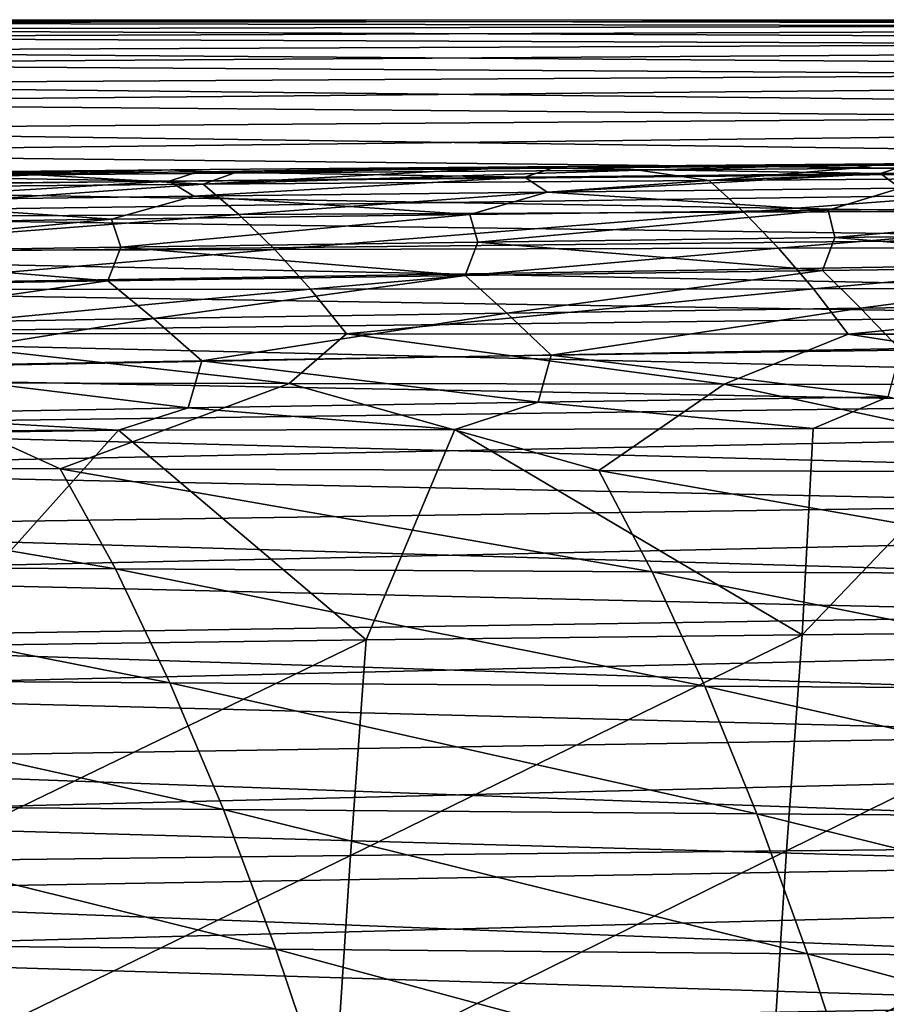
# Model space of a CAD drawing. Header units: metres. Extents: x -23 to 245, y -35 to 23.
# Tile 91 of 166: x 64.66 to 69.55, y 14.46 to 20.02. Entities that reach past the tile are written whole.
import ezdxf

# ---------------------------------------------------------------- set-up
doc = ezdxf.new("R2010")
doc.units = ezdxf.units.M
doc.layers.add('solid_509092_SW0002', color=7, linetype='CONTINUOUS')

msp = doc.modelspace()

# ---------------------------------------------------------------- linework, layer by layer
at = {"layer": 'solid_509092_SW0002'}
for points in [[(75.949997, 20.020058, 96.728813), (61.950001, 20.017918, 96.237373), (61.950001, 20.003172, 97.406662)], [(75.949997, 20.020058, 96.728813), (75.949997, 19.99473, 95.548973), (61.950001, 20.017918, 96.237373)], [(75.949997, 19.975929, 97.908104), (75.949997, 20.020058, 96.728813), (61.950001, 20.003172, 97.406662)], [(75.949997, 19.99473, 95.548973), (61.950001, 19.964424, 95.068039), (61.950001, 20.017918, 96.237373)], [(75.949997, 19.975929, 97.908104), (61.950001, 20.003172, 97.406662), (61.950001, 19.920252, 98.573448)], [(75.949997, 19.99473, 95.548973), (75.949997, 19.900032, 94.372665), (61.950001, 19.964424, 95.068039)], [(75.949997, 19.862495, 99.082748), (75.949997, 19.975929, 97.908104), (61.950001, 19.920252, 98.573448)], [(75.949997, 19.900032, 94.372665), (61.950001, 19.842886, 93.904907), (61.950001, 19.964424, 95.068039)], [(75.949997, 19.862495, 99.082748), (61.950001, 19.920252, 98.573448), (61.950001, 19.769384, 99.733414)], [(75.949997, 19.900032, 94.372665), (75.949997, 19.736292, 93.203964), (61.950001, 19.842886, 93.904907)], [(75.949997, 19.680151, 100.248688), (75.949997, 19.862495, 99.082748), (61.950001, 19.769384, 99.733414)], [(75.949997, 19.736292, 93.203964), (61.950001, 19.653811, 92.751068), (61.950001, 19.842886, 93.904907)], [(75.949997, 19.680151, 100.248688), (61.950001, 19.769384, 99.733414), (61.950001, 19.55122, 100.882332)], [(75.949997, 19.736292, 93.203964), (75.949997, 19.504078, 92.046928), (61.950001, 19.653811, 92.751068)], [(75.949997, 19.429525, 101.401886), (75.949997, 19.680151, 100.248688), (61.950001, 19.55122, 100.882332)], [(75.949997, 19.504078, 92.046928), (61.950001, 19.39753, 91.609192), (61.950001, 19.653811, 92.751068)], [(75.949997, 19.429525, 101.401886), (61.950001, 19.55122, 100.882332), (61.950001, 19.266163, 102.017609)], [(75.949997, 19.504078, 92.046928), (75.949997, 19.204193, 90.905556), (61.950001, 19.39753, 91.609192)], [(75.949997, 19.11149, 102.53833), (75.949997, 19.429525, 101.401886), (61.950001, 19.266163, 102.017609)], [(75.949997, 19.204193, 90.905556), (61.950001, 19.075249, 90.484886), (61.950001, 19.39753, 91.609192)], [(75.949997, 19.11149, 102.53833), (61.950001, 19.266163, 102.017609), (61.950001, 18.915714, 103.133179)], [(75.949997, 19.204193, 90.905556), (75.949997, 18.837677, 89.783798), (61.950001, 19.075249, 90.484886)], [(67.528358, 19.190222, 271.824554), (65.870895, 19.15365, 271.226257), (65.512962, 19.172319, 271.446716)], [(67.528358, 19.190222, 271.824554), (65.512962, 19.172319, 271.446716), (65.66713, 19.161203, 271.789764)], [(67.528358, 19.190222, 271.824554), (65.66713, 19.161203, 271.789764), (67.667351, 19.18096, 272.164917)], [(67.667351, 19.18096, 272.164917), (65.66713, 19.161203, 271.789764), (67.513168, 19.131096, 272.446594)], [(67.528358, 19.190222, 271.824554), (67.002449, 19.162668, 271.438599), (65.870895, 19.15365, 271.226257)], [(67.528358, 19.190222, 271.824554), (68.157745, 19.171389, 271.655884), (67.002449, 19.162668, 271.438599)], [(67.667351, 19.18096, 272.164917), (67.513168, 19.131096, 272.446594), (69.520538, 19.151133, 272.824219)], [(69.543556, 19.206427, 272.203217), (68.157745, 19.171389, 271.655884), (67.528358, 19.190222, 271.824554)], [(69.543556, 19.206427, 272.203217), (67.528358, 19.190222, 271.824554), (67.667351, 19.18096, 272.164917)], [(69.543556, 19.206427, 272.203217), (67.667351, 19.18096, 272.164917), (69.667351, 19.198877, 272.540894)], [(69.667351, 19.198877, 272.540894), (67.667351, 19.18096, 272.164917), (69.520538, 19.151133, 272.824219)], [(69.543556, 19.206427, 272.203217), (69.346428, 19.179928, 271.880127), (68.157745, 19.171389, 271.655884)], [(68.553947, 19.112995, 271.306335), (68.157745, 19.171389, 271.655884), (69.346428, 19.179928, 271.880127)], [(68.553947, 19.112995, 271.306335), (69.346428, 19.179928, 271.880127), (70.577591, 19.188374, 272.11322)], [(71.384697, 19.133011, 271.86795), (68.553947, 19.112995, 271.306335), (70.577591, 19.188374, 272.11322)], [(69.543556, 19.206427, 272.203217), (70.577591, 19.188374, 272.11322), (69.346428, 19.179928, 271.880127)], [(69.667351, 19.198877, 272.540894), (69.520538, 19.151133, 272.824219), (71.527611, 19.169361, 273.20282)], [(71.558487, 19.221218, 272.582947), (70.577591, 19.188374, 272.11322), (69.543556, 19.206427, 272.203217)], [(71.558487, 19.221218, 272.582947), (69.543556, 19.206427, 272.203217), (69.667351, 19.198877, 272.540894)], [(62.809322, 19.065359, 270.165405), (63.639587, 19.134211, 270.808044), (64.753258, 19.144213, 271.016754)], [(65.697678, 19.090702, 270.73941), (62.809322, 19.065359, 270.165405), (64.753258, 19.144213, 271.016754)], [(65.512962, 19.172319, 271.446716), (63.639587, 19.134211, 270.808044), (63.497425, 19.152435, 271.069427)], [(65.512962, 19.172319, 271.446716), (63.497425, 19.152435, 271.069427), (63.666744, 19.139343, 271.415161)], [(63.666744, 19.139343, 271.415161), (63.497787, 19.0846, 271.693359), (65.505562, 19.109001, 272.069733)], [(65.512962, 19.172319, 271.446716), (64.753258, 19.144213, 271.016754), (63.639587, 19.134211, 270.808044)], [(65.512962, 19.172319, 271.446716), (63.666744, 19.139343, 271.415161), (65.66713, 19.161203, 271.789764)], [(65.66713, 19.161203, 271.789764), (63.666744, 19.139343, 271.415161), (65.505562, 19.109001, 272.069733)], [(65.512962, 19.172319, 271.446716), (65.870895, 19.15365, 271.226257), (64.753258, 19.144213, 271.016754)], [(65.697678, 19.090702, 270.73941), (64.753258, 19.144213, 271.016754), (65.870895, 19.15365, 271.226257)], [(65.66713, 19.161203, 271.789764), (65.505562, 19.109001, 272.069733), (67.513168, 19.131096, 272.446594)], [(67.513168, 19.131096, 272.446594), (65.505562, 19.109001, 272.069733), (65.64621, 19.023001, 272.3974)], [(67.513168, 19.131096, 272.446594), (65.64621, 19.023001, 272.3974), (67.639618, 19.046808, 272.772278)], [(65.697678, 19.090702, 270.73941), (67.002449, 19.162668, 271.438599), (68.157745, 19.171389, 271.655884)], [(68.553947, 19.112995, 271.306335), (65.697678, 19.090702, 270.73941), (68.157745, 19.171389, 271.655884)], [(65.697678, 19.090702, 270.73941), (65.870895, 19.15365, 271.226257), (67.002449, 19.162668, 271.438599)], [(69.520538, 19.151133, 272.824219), (67.513168, 19.131096, 272.446594), (67.639618, 19.046808, 272.772278)], [(69.520538, 19.151133, 272.824219), (67.639618, 19.046808, 272.772278), (69.632797, 19.068428, 273.147858)], [(68.749496, 18.933044, 270.194214), (68.553947, 19.112995, 271.306335), (71.384697, 19.133011, 271.86795)], [(71.576393, 18.945559, 270.756439), (68.749496, 18.933044, 270.194214), (71.384697, 19.133011, 271.86795)], [(71.527611, 19.169361, 273.20282), (69.520538, 19.151133, 272.824219), (69.632797, 19.068428, 273.147858)], [(75.949997, 18.727142, 103.654106), (75.949997, 19.11149, 102.53833), (61.950001, 18.915714, 103.133179)], [(75.949997, 18.837677, 89.783798), (61.950001, 18.687939, 89.381042), (61.950001, 19.075249, 90.484886)], [(63.02153, 18.903929, 269.055908), (62.809322, 19.065359, 270.165405), (65.697678, 19.090702, 270.73941)], [(65.899834, 18.91946, 269.627869), (63.02153, 18.903929, 269.055908), (65.697678, 19.090702, 270.73941)], [(65.505562, 19.109001, 272.069733), (63.497787, 19.0846, 271.693359), (63.652626, 18.996777, 272.022949)], [(65.505562, 19.109001, 272.069733), (63.652626, 18.996777, 272.022949), (65.64621, 19.023001, 272.3974)], [(65.899834, 18.91946, 269.627869), (65.697678, 19.090702, 270.73941), (68.553947, 19.112995, 271.306335)], [(68.749496, 18.933044, 270.194214), (65.899834, 18.91946, 269.627869), (68.553947, 19.112995, 271.306335)], [(69.632797, 19.068428, 273.147858), (67.639618, 19.046808, 272.772278), (69.226036, 18.944241, 273.360535)], [(69.632797, 19.068428, 273.147858), (69.226036, 18.944241, 273.360535), (71.248184, 18.966187, 273.743103)], [(65.64621, 19.023001, 272.3974), (63.652626, 18.996777, 272.022949), (65.180923, 18.893372, 272.597595)], [(65.64621, 19.023001, 272.3974), (65.180923, 18.893372, 272.597595), (67.20359, 18.920042, 272.97879)], [(67.639618, 19.046808, 272.772278), (65.64621, 19.023001, 272.3974), (67.20359, 18.920042, 272.97879)], [(67.639618, 19.046808, 272.772278), (67.20359, 18.920042, 272.97879), (69.226036, 18.944241, 273.360535)], [(63.652626, 18.996777, 272.022949), (63.158108, 18.864006, 272.216736), (65.180923, 18.893372, 272.597595)], [(71.248184, 18.966187, 273.743103), (69.226036, 18.944241, 273.360535), (69.262787, 18.790665, 273.639526)], [(71.248184, 18.966187, 273.743103), (69.262787, 18.790665, 273.639526), (71.277397, 18.814005, 274.021637)], [(75.949997, 18.727142, 103.654106), (61.950001, 18.915714, 103.133179), (61.950001, 18.500845, 104.226425)], [(63.233376, 18.714737, 267.950989), (63.02153, 18.903929, 269.055908), (65.899834, 18.91946, 269.627869)], [(66.102066, 18.722864, 268.521301), (63.233376, 18.714737, 267.950989), (65.899834, 18.91946, 269.627869)], [(67.20359, 18.920042, 272.97879), (65.180923, 18.893372, 272.597595), (65.232803, 18.736567, 272.877228)], [(67.20359, 18.920042, 272.97879), (65.232803, 18.736567, 272.877228), (67.247894, 18.764919, 273.258148)], [(66.102066, 18.722864, 268.521301), (65.899834, 18.91946, 269.627869), (68.749496, 18.933044, 270.194214)], [(68.94561, 18.729816, 269.087402), (66.102066, 18.722864, 268.521301), (68.749496, 18.933044, 270.194214)], [(69.226036, 18.944241, 273.360535), (67.20359, 18.920042, 272.97879), (67.247894, 18.764919, 273.258148)], [(69.226036, 18.944241, 273.360535), (67.247894, 18.764919, 273.258148), (69.262787, 18.790665, 273.639526)], [(68.94561, 18.729816, 269.087402), (68.749496, 18.933044, 270.194214), (71.576393, 18.945559, 270.756439)], [(71.769127, 18.736536, 269.650543), (68.94561, 18.729816, 269.087402), (71.576393, 18.945559, 270.756439)], [(65.180923, 18.893372, 272.597595), (63.158108, 18.864006, 272.216736), (63.217567, 18.705404, 272.496521)], [(65.180923, 18.893372, 272.597595), (63.217567, 18.705404, 272.496521), (65.232803, 18.736567, 272.877228)], [(75.949997, 18.837677, 89.783798), (75.949997, 18.405802, 88.685555), (61.950001, 18.687939, 89.381042)], [(69.262787, 18.790665, 273.639526), (67.247894, 18.764919, 273.258148), (69.192902, 18.603945, 273.876923)], [(69.262787, 18.790665, 273.639526), (69.192902, 18.603945, 273.876923), (71.20916, 18.628777, 274.260406)], [(71.277397, 18.814005, 274.021637), (69.262787, 18.790665, 273.639526), (71.20916, 18.628777, 274.260406)], [(65.232803, 18.736567, 272.877228), (63.217567, 18.705404, 272.496521), (65.159714, 18.546371, 273.111389)], [(65.232803, 18.736567, 272.877228), (65.159714, 18.546371, 273.111389), (67.176399, 18.576538, 273.493988)], [(67.247894, 18.764919, 273.258148), (65.232803, 18.736567, 272.877228), (67.176399, 18.576538, 273.493988)], [(67.247894, 18.764919, 273.258148), (67.176399, 18.576538, 273.493988), (69.192902, 18.603945, 273.876923)], [(69.142296, 18.501324, 267.985901), (68.94561, 18.729816, 269.087402), (71.769127, 18.736536, 269.650543)], [(71.96286, 18.50359, 268.550201), (69.142296, 18.501324, 267.985901), (71.769127, 18.736536, 269.650543)], [(75.949997, 18.277819, 104.745331), (75.949997, 18.727142, 103.654106), (61.950001, 18.500845, 104.226425)], [(75.949997, 18.405802, 88.685555), (61.950001, 18.236881, 88.301727), (61.950001, 18.687939, 89.381042)], [(63.217567, 18.705404, 272.496521), (63.142921, 18.513252, 272.728912), (65.159714, 18.546371, 273.111389)], [(63.444912, 18.496777, 266.850769), (63.233376, 18.714737, 267.950989), (66.102066, 18.722864, 268.521301)], [(66.304413, 18.499378, 267.419739), (63.444912, 18.496777, 266.850769), (66.102066, 18.722864, 268.521301)], [(66.304413, 18.499378, 267.419739), (66.102066, 18.722864, 268.521301), (68.94561, 18.729816, 269.087402)], [(69.142296, 18.501324, 267.985901), (66.304413, 18.499378, 267.419739), (68.94561, 18.729816, 269.087402)], [(71.20916, 18.628777, 274.260406), (69.192902, 18.603945, 273.876923), (69.407433, 18.39201, 274.143341)], [(71.20916, 18.628777, 274.260406), (69.407433, 18.39201, 274.143341), (71.401939, 18.417549, 274.524048)], [(67.176399, 18.576538, 273.493988), (65.159714, 18.546371, 273.111389), (65.417831, 18.332846, 273.383057)], [(67.176399, 18.576538, 273.493988), (65.417831, 18.332846, 273.383057), (67.412712, 18.363832, 273.763092)], [(69.192902, 18.603945, 273.876923), (67.176399, 18.576538, 273.493988), (67.412712, 18.363832, 273.763092)], [(69.192902, 18.603945, 273.876923), (67.412712, 18.363832, 273.763092), (69.407433, 18.39201, 274.143341)], [(65.159714, 18.546371, 273.111389), (63.142921, 18.513252, 272.728912), (63.422871, 18.298885, 273.003021)], [(65.159714, 18.546371, 273.111389), (63.422871, 18.298885, 273.003021), (65.417831, 18.332846, 273.383057)], [(75.949997, 18.277819, 104.745331), (61.950001, 18.500845, 104.226425), (61.950001, 18.022411, 105.294693)], [(63.65609, 18.249037, 265.75528), (63.444912, 18.496777, 266.850769), (66.304413, 18.499378, 267.419739)], [(66.506798, 18.247465, 266.323181), (63.65609, 18.249037, 265.75528), (66.304413, 18.499378, 267.419739)], [(66.506798, 18.247465, 266.323181), (66.304413, 18.499378, 267.419739), (69.142296, 18.501324, 267.985901)], [(69.339447, 18.245579, 266.889648), (66.506798, 18.247465, 266.323181), (69.142296, 18.501324, 267.985901)], [(69.339447, 18.245579, 266.889648), (69.142296, 18.501324, 267.985901), (71.96286, 18.50359, 268.550201)], [(72.157471, 18.24437, 267.455383), (69.339447, 18.245579, 266.889648), (71.96286, 18.50359, 268.550201)], [(75.949997, 18.405802, 88.685555), (75.949997, 17.910059, 87.614616), (61.950001, 18.236881, 88.301727)], [(71.401939, 18.417549, 274.524048), (69.407433, 18.39201, 274.143341), (69.635117, 18.154493, 274.383881)], [(67.412712, 18.363832, 273.763092), (65.417831, 18.332846, 273.383057), (65.690491, 18.094265, 273.628876)], [(67.412712, 18.363832, 273.763092), (65.690491, 18.094265, 273.628876), (67.662865, 18.125795, 274.006348)], [(69.407433, 18.39201, 274.143341), (67.412712, 18.363832, 273.763092), (67.662865, 18.125795, 274.006348)], [(69.407433, 18.39201, 274.143341), (67.662865, 18.125795, 274.006348), (69.635117, 18.154493, 274.383881)], [(65.417831, 18.332846, 273.383057), (63.422871, 18.298885, 273.003021), (63.718071, 18.059755, 273.251312)], [(65.417831, 18.332846, 273.383057), (63.718071, 18.059755, 273.251312), (65.690491, 18.094265, 273.628876)], [(75.949997, 17.765072, 105.808228), (75.949997, 18.277819, 104.745331), (61.950001, 18.022411, 105.294693)], [(75.949997, 17.910059, 87.614616), (61.950001, 17.723839, 87.250946), (61.950001, 18.236881, 88.301727)], [(63.65609, 18.249037, 265.75528), (66.183891, 17.966829, 265.127808), (63.822468, 17.970873, 264.656921)], [(66.506798, 18.247465, 266.323181), (66.183891, 17.966829, 265.127808), (63.65609, 18.249037, 265.75528)], [(66.506798, 18.247465, 266.323181), (68.639252, 17.962423, 265.619476), (66.183891, 17.966829, 265.127808)], [(69.339447, 18.245579, 266.889648), (68.639252, 17.962423, 265.619476), (66.506798, 18.247465, 266.323181)], [(69.339447, 18.245579, 266.889648), (71.174492, 17.958361, 266.129395), (68.639252, 17.962423, 265.619476)], [(72.157471, 18.24437, 267.455383), (71.174492, 17.958361, 266.129395), (69.339447, 18.245579, 266.889648)], [(67.662865, 18.125795, 274.006348), (65.690491, 18.094265, 273.628876), (67.588852, 17.861086, 274.155853)], [(67.662865, 18.125795, 274.006348), (67.588852, 17.861086, 274.155853), (69.564011, 17.890902, 274.535645)], [(69.635117, 18.154493, 274.383881), (67.662865, 18.125795, 274.006348), (69.564011, 17.890902, 274.535645)], [(65.690491, 18.094265, 273.628876), (63.718071, 18.059755, 273.251312), (65.613632, 17.828335, 273.776001)], [(65.690491, 18.094265, 273.628876), (65.613632, 17.828335, 273.776001), (67.588852, 17.861086, 274.155853)], [(75.949997, 17.765072, 105.808228), (61.950001, 18.022411, 105.294693), (61.950001, 17.482977, 106.332298)], [(63.718071, 18.059755, 273.251312), (63.638401, 17.792513, 273.395874), (65.613632, 17.828335, 273.776001)], [(64.891632, 17.484755, 263.1698), (61.840557, 17.494535, 262.562927), (63.822468, 17.970873, 264.656921)], [(64.891632, 17.484755, 263.1698), (63.822468, 17.970873, 264.656921), (66.183891, 17.966829, 265.127808)], [(67.931343, 17.474449, 263.778931), (64.891632, 17.484755, 263.1698), (66.183891, 17.966829, 265.127808)], [(67.931343, 17.474449, 263.778931), (66.183891, 17.966829, 265.127808), (68.639252, 17.962423, 265.619476)], [(70.960693, 17.464905, 264.39035), (67.931343, 17.474449, 263.778931), (68.639252, 17.962423, 265.619476)], [(70.960693, 17.464905, 264.39035), (68.639252, 17.962423, 265.619476), (71.174492, 17.958361, 266.129395)], [(75.949997, 17.910059, 87.614616), (75.949997, 17.352169, 86.574699), (61.950001, 17.723839, 87.250946)], [(67.588852, 17.861086, 274.155853), (65.613632, 17.828335, 273.776001), (67.118881, 17.705889, 274.140228)], [(67.588852, 17.861086, 274.155853), (67.118881, 17.705889, 274.140228), (69.141823, 17.71176, 274.541901)], [(69.564011, 17.890902, 274.535645), (67.588852, 17.861086, 274.155853), (69.141823, 17.71176, 274.541901)], [(69.564011, 17.890902, 274.535645), (69.141823, 17.71176, 274.541901), (70.195229, 17.714886, 274.750397)], [(65.613632, 17.828335, 273.776001), (63.638401, 17.792513, 273.395874), (65.22052, 17.703272, 273.760254)], [(63.638401, 17.792513, 273.395874), (63.814487, 17.697607, 273.479279), (65.22052, 17.703272, 273.760254)], [(65.613632, 17.828335, 273.776001), (65.22052, 17.703272, 273.760254), (67.118881, 17.705889, 274.140228)], [(75.949997, 17.19068, 106.839119), (75.949997, 17.765072, 105.808228), (61.950001, 17.482977, 106.332298)], [(75.949997, 17.352169, 86.574699), (61.950001, 17.14992, 86.230919), (61.950001, 17.723839, 87.250946)], [(63.846092, 17.681509, 273.493134), (65.22052, 17.703272, 273.760254), (63.814487, 17.697607, 273.479279)], [(64.12854, 16.485264, 274.082947), (65.22052, 17.703272, 273.760254), (63.846092, 17.681509, 273.493134)], [(66.617729, 16.518484, 274.560669), (65.22052, 17.703272, 273.760254), (64.12854, 16.485264, 274.082947)], [(67.118881, 17.705889, 274.140228), (65.22052, 17.703272, 273.760254), (66.617729, 16.518484, 274.560669)], [(67.118881, 17.705889, 274.140228), (66.617729, 16.518484, 274.560669), (69.077965, 16.548098, 275.032196)], [(69.141823, 17.71176, 274.541901), (67.118881, 17.705889, 274.140228), (69.077965, 16.548098, 275.032196)], [(70.195229, 17.714886, 274.750397), (69.077965, 16.548098, 275.032196), (71.514313, 16.574259, 275.499084)], [(70.195229, 17.714886, 274.750397), (69.141823, 17.71176, 274.541901), (69.077965, 16.548098, 275.032196)], [(65.203545, 16.919239, 261.542267), (61.840557, 17.494535, 262.562927), (64.891632, 17.484755, 263.1698)], [(65.203545, 16.919239, 261.542267), (62.170502, 16.934439, 260.938263), (61.840557, 17.494535, 262.562927)], [(75.949997, 17.19068, 106.839119), (61.950001, 17.482977, 106.332298), (61.950001, 16.883841, 107.336952)], [(68.232803, 16.904045, 262.151337), (64.891632, 17.484755, 263.1698), (67.931343, 17.474449, 263.778931)], [(68.232803, 16.904045, 262.151337), (65.203545, 16.919239, 261.542267), (64.891632, 17.484755, 263.1698)], [(71.257301, 16.890163, 262.764984), (67.931343, 17.474449, 263.778931), (70.960693, 17.464905, 264.39035)], [(71.257301, 16.890163, 262.764984), (68.232803, 16.904045, 262.151337), (67.931343, 17.474449, 263.778931)], [(75.949997, 17.352169, 86.574699), (75.949997, 16.734066, 85.569405), (61.950001, 17.14992, 86.230919)], [(75.949997, 16.556631, 107.834435), (75.949997, 17.19068, 106.839119), (61.950001, 16.883841, 107.336952)], [(75.949997, 16.734066, 85.569405), (61.950001, 16.517803, 85.246735), (61.950001, 17.14992, 86.230919)], [(65.510872, 16.277086, 259.939209), (62.170502, 16.934439, 260.938263), (65.203545, 16.919239, 261.542267)], [(65.510872, 16.277086, 259.939209), (62.495358, 16.2976, 259.337769), (62.170502, 16.934439, 260.938263)], [(68.53019, 16.257141, 260.548523), (65.203545, 16.919239, 261.542267), (68.232803, 16.904045, 262.151337)], [(68.53019, 16.257141, 260.548523), (65.510872, 16.277086, 259.939209), (65.203545, 16.919239, 261.542267)], [(71.550262, 16.239101, 261.164673), (68.232803, 16.904045, 262.151337), (71.257301, 16.890163, 262.764984)], [(71.550262, 16.239101, 261.164673), (68.53019, 16.257141, 260.548523), (68.232803, 16.904045, 262.151337)], [(75.949997, 16.556631, 107.834435), (61.950001, 16.883841, 107.336952), (61.950001, 16.227106, 108.304916)], [(75.949997, 16.734066, 85.569405), (75.949997, 16.057888, 84.602219), (61.950001, 16.517803, 85.246735)], [(71.514313, 16.574259, 275.499084), (68.991257, 15.328571, 275.503326), (71.428032, 15.35229, 275.96582)], [(71.514313, 16.574259, 275.499084), (69.077965, 16.548098, 275.032196), (68.991257, 15.328571, 275.503326)], [(75.949997, 15.865126, 108.790726), (75.949997, 16.556631, 107.834435), (61.950001, 16.227106, 108.304916)], [(75.949997, 16.057888, 84.602219), (61.950001, 15.829704, 84.301445), (61.950001, 16.517803, 85.246735)], [(66.617729, 16.518484, 274.560669), (64.037956, 15.271388, 274.563232), (66.529671, 15.301643, 275.036346)], [(66.617729, 16.518484, 274.560669), (64.12854, 16.485264, 274.082947), (64.037956, 15.271388, 274.563232)], [(69.077965, 16.548098, 275.032196), (66.529671, 15.301643, 275.036346), (68.991257, 15.328571, 275.503326)], [(69.077965, 16.548098, 275.032196), (66.617729, 16.518484, 274.560669), (66.529671, 15.301643, 275.036346)], [(65.81263, 15.56063, 258.364899), (62.495358, 16.2976, 259.337769), (65.510872, 16.277086, 259.939209)], [(65.81263, 15.56063, 258.364899), (62.81435, 15.585603, 257.765869), (62.495358, 16.2976, 259.337769)], [(68.822266, 15.536742, 258.974609), (65.510872, 16.277086, 259.939209), (68.53019, 16.257141, 260.548523)], [(68.822266, 15.536742, 258.974609), (65.81263, 15.56063, 258.364899), (65.510872, 16.277086, 259.939209)], [(71.83815, 15.515298, 259.593292), (68.53019, 16.257141, 260.548523), (71.550262, 16.239101, 261.164673)], [(71.83815, 15.515298, 259.593292), (68.822266, 15.536742, 258.974609), (68.53019, 16.257141, 260.548523)], [(75.949997, 15.865126, 108.790726), (61.950001, 16.227106, 108.304916), (61.950001, 15.515258, 109.232674)], [(75.949997, 16.057888, 84.602219), (75.949997, 15.325977, 83.676491), (61.950001, 15.829704, 84.301445)], [(75.949997, 15.118555, 109.704674), (75.949997, 15.865126, 108.790726), (61.950001, 15.515258, 109.232674)], [(75.949997, 15.325977, 83.676491), (61.950001, 15.087116, 83.397247), (61.950001, 15.829704, 84.301445)], [(66.107918, 14.77269, 256.822968), (62.81435, 15.585603, 257.765869), (65.81263, 15.56063, 258.364899)], [(66.107918, 14.77269, 256.822968), (63.126572, 14.800598, 256.226532), (62.81435, 15.585603, 257.765869)], [(75.949997, 15.118555, 109.704674), (61.950001, 15.515258, 109.232674), (61.950001, 14.749773, 110.118248)], [(69.108086, 14.746276, 257.432739), (65.81263, 15.56063, 258.364899), (68.822266, 15.536742, 258.974609)], [(69.108086, 14.746276, 257.432739), (66.107918, 14.77269, 256.822968), (65.81263, 15.56063, 258.364899)], [(72.119942, 14.722721, 258.053619), (68.822266, 15.536742, 258.974609), (71.83815, 15.515298, 259.593292)], [(72.119942, 14.722721, 258.053619), (69.108086, 14.746276, 257.432739), (68.822266, 15.536742, 258.974609)], [(71.428032, 15.35229, 275.96582), (68.910591, 14.098528, 275.939819), (71.347771, 14.120147, 276.39856)], [(71.428032, 15.35229, 275.96582), (68.991257, 15.328571, 275.503326), (68.910591, 14.098528, 275.939819)], [(75.949997, 15.325977, 83.676491), (75.949997, 14.540873, 82.795425), (61.950001, 15.087116, 83.397247)], [(66.529671, 15.301643, 275.036346), (63.95385, 14.04612, 275.007233), (66.4478, 14.073878, 275.476624)], [(66.529671, 15.301643, 275.036346), (64.037956, 15.271388, 274.563232), (63.95385, 14.04612, 275.007233)], [(68.991257, 15.328571, 275.503326), (66.4478, 14.073878, 275.476624), (68.910591, 14.098528, 275.939819)], [(68.991257, 15.328571, 275.503326), (66.529671, 15.301643, 275.036346), (66.4478, 14.073878, 275.476624)], [(75.949997, 14.319508, 110.573112), (75.949997, 15.118555, 109.704674), (61.950001, 14.749773, 110.118248)], [(75.949997, 14.540873, 82.795425), (61.950001, 14.293234, 82.538162), (61.950001, 15.087116, 83.397247)], [(66.396622, 13.916295, 255.316574), (63.126572, 14.800598, 256.226532), (66.107918, 14.77269, 256.822968)], [(66.396622, 13.916295, 255.316574), (63.431644, 13.945178, 254.723434), (63.126572, 14.800598, 256.226532)], [(75.949997, 14.319508, 110.573112), (61.950001, 14.749773, 110.118248), (61.950001, 13.934665, 110.956848)], [(69.387703, 13.889141, 255.925644), (66.107918, 14.77269, 256.822968), (69.108086, 14.746276, 257.432739)], [(69.387703, 13.889141, 255.925644), (66.396622, 13.916295, 255.316574), (66.107918, 14.77269, 256.822968)], [(72.395767, 13.865063, 256.547852), (69.108086, 14.746276, 257.432739), (72.119942, 14.722721, 258.053619)], [(72.395767, 13.865063, 256.547852), (69.387703, 13.889141, 255.925644), (69.108086, 14.746276, 257.432739)], [(75.949997, 14.540873, 82.795425), (75.949997, 13.705292, 81.962074), (61.950001, 14.293234, 82.538162)]]:
    msp.add_3dface(points, dxfattribs=at)

doc.saveas('drawing.dxf')
